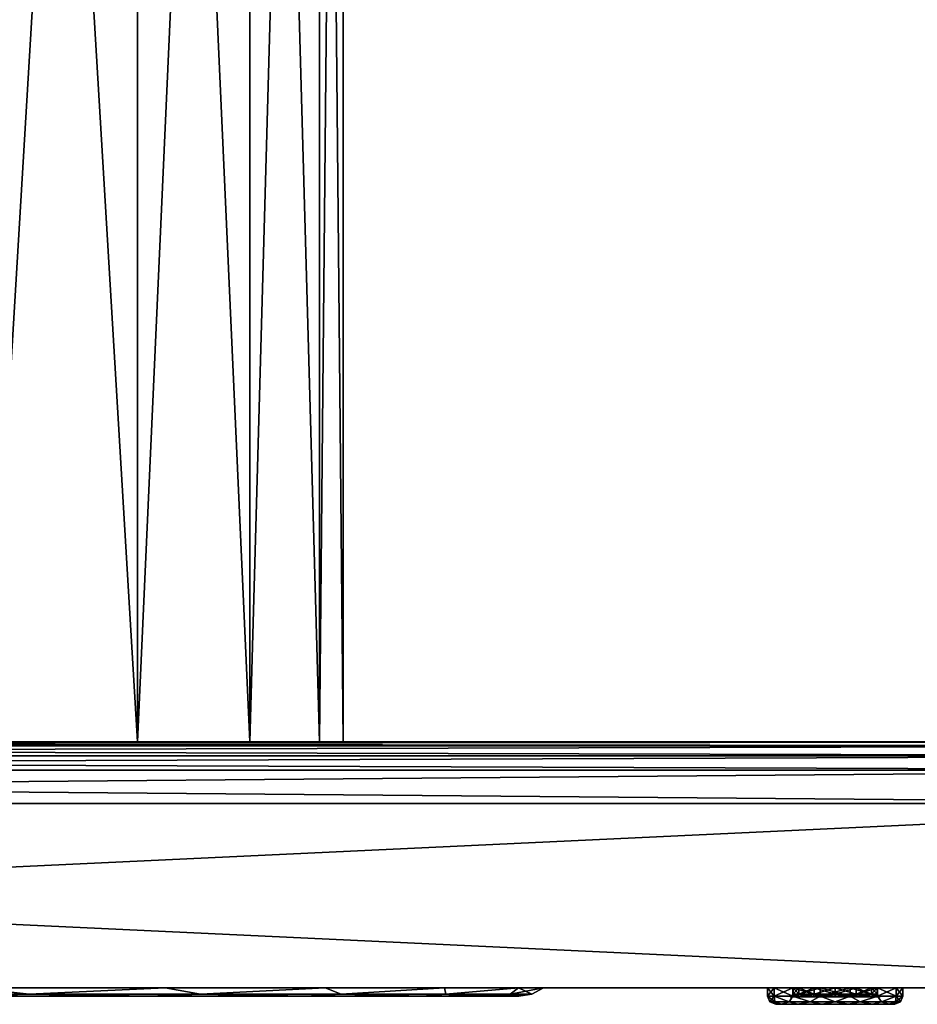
# Model space of a CAD drawing. Header units: millimetres. Extents: x -50 to 50, y 102 to 198.
# Tile 15 of 18: x 15 to 37, y 102 to 126. Entities that reach past the tile are written whole.
import ezdxf

# ---------------------------------------------------------------- set-up
doc = ezdxf.new("R2010")
doc.units = ezdxf.units.MM
doc.header["$LTSCALE"] = 65.185185
for name, color, linetype in [('100', 7, 'CONTINUOUS'), ('101', 7, 'CONTINUOUS'), ('102', 7, 'CONTINUOUS'), ('103', 7, 'CONTINUOUS'), ('12', 7, 'CONTINUOUS'), ('15', 7, 'CONTINUOUS'), ('17', 7, 'CONTINUOUS'), ('21', 7, 'CONTINUOUS'), ('26', 7, 'CONTINUOUS'), ('27', 7, 'CONTINUOUS'), ('30', 7, 'CONTINUOUS'), ('33', 7, 'CONTINUOUS'), ('34', 7, 'CONTINUOUS'), ('35', 7, 'CONTINUOUS'), ('36', 7, 'CONTINUOUS'), ('43', 7, 'CONTINUOUS'), ('44', 7, 'CONTINUOUS'), ('48', 7, 'CONTINUOUS'), ('53', 7, 'CONTINUOUS'), ('57', 7, 'CONTINUOUS'), ('58', 7, 'CONTINUOUS'), ('97', 7, 'CONTINUOUS'), ('98', 7, 'CONTINUOUS'), ('99', 7, 'CONTINUOUS')]:
    doc.layers.add(name, color=color, linetype=linetype)

msp = doc.modelspace()

# ---------------------------------------------------------------- linework, layer by layer
at = {"layer": '100', "color": 7, "linetype": 'CONTINUOUS'}
for points in [[(34.052, 102.28, 16.452), (33.905, 102.28, 17), (34.052, 102.28, 17.548), (34.052, 102.28, 16.452)], [(34.452, 102.28, 16.052), (34.052, 102.28, 16.452), (34.452, 102.28, 17.948), (34.452, 102.28, 16.052)], [(34.052, 102.28, 16.452), (34.052, 102.28, 17.548), (34.452, 102.28, 17.948), (34.052, 102.28, 16.452)], [(35, 102.28, 15.905), (34.452, 102.28, 16.052), (35, 102.28, 18.095), (35, 102.28, 15.905)], [(34.452, 102.28, 16.052), (34.452, 102.28, 17.948), (35, 102.28, 18.095), (34.452, 102.28, 16.052)], [(35.548, 102.28, 16.052), (35, 102.28, 15.905), (35.548, 102.28, 17.948), (35.548, 102.28, 16.052)], [(35, 102.28, 15.905), (35, 102.28, 18.095), (35.548, 102.28, 17.948), (35, 102.28, 15.905)], [(35.948, 102.28, 16.452), (35.548, 102.28, 16.052), (35.948, 102.28, 17.548), (35.948, 102.28, 16.452)], [(35.548, 102.28, 16.052), (35.548, 102.28, 17.948), (35.948, 102.28, 17.548), (35.548, 102.28, 16.052)], [(36.095, 102.28, 17), (35.948, 102.28, 16.452), (35.948, 102.28, 17.548), (36.095, 102.28, 17)]]:
    msp.add_3dface(points, dxfattribs=at)
at = {"layer": '101', "color": 7, "linetype": 'CONTINUOUS'}
for points in [[(34.112, 102.5, 16.488), (36.025, 102.5, 17), (33.975, 102.5, 17), (34.112, 102.5, 16.488)], [(33.975, 102.5, 17), (36.025, 102.5, 17), (35.888, 102.5, 17.512), (33.975, 102.5, 17)], [(34.112, 102.5, 17.512), (33.975, 102.5, 17), (35.888, 102.5, 17.512), (34.112, 102.5, 17.512)], [(35.888, 102.5, 16.488), (36.025, 102.5, 17), (34.112, 102.5, 16.488), (35.888, 102.5, 16.488)], [(34.487, 102.5, 16.112), (35.888, 102.5, 16.488), (34.112, 102.5, 16.488), (34.487, 102.5, 16.112)], [(34.487, 102.5, 17.888), (34.112, 102.5, 17.512), (35.513, 102.5, 17.888), (34.487, 102.5, 17.888)], [(35.513, 102.5, 17.888), (34.112, 102.5, 17.512), (35.888, 102.5, 17.512), (35.513, 102.5, 17.888)], [(35.513, 102.5, 16.112), (35.888, 102.5, 16.488), (34.487, 102.5, 16.112), (35.513, 102.5, 16.112)], [(35, 102.5, 15.975), (35.513, 102.5, 16.112), (34.487, 102.5, 16.112), (35, 102.5, 15.975)], [(35, 102.5, 18.025), (34.487, 102.5, 17.888), (35.513, 102.5, 17.888), (35, 102.5, 18.025)]]:
    msp.add_3dface(points, dxfattribs=at)
at = {"layer": '102', "color": 7, "linetype": 'CONTINUOUS'}
for points in [[(34.112, 102.35, 17.512), (33.975, 102.35, 17), (34.112, 102.5, 17.512), (34.112, 102.35, 17.512)], [(33.975, 102.35, 17), (33.975, 102.5, 17), (34.112, 102.5, 17.512), (33.975, 102.35, 17)], [(34.487, 102.35, 17.888), (34.112, 102.35, 17.512), (34.487, 102.5, 17.888), (34.487, 102.35, 17.888)], [(34.112, 102.35, 17.512), (34.112, 102.5, 17.512), (34.487, 102.5, 17.888), (34.112, 102.35, 17.512)], [(35, 102.35, 18.025), (34.487, 102.35, 17.888), (35, 102.5, 18.025), (35, 102.35, 18.025)], [(34.487, 102.35, 17.888), (34.487, 102.5, 17.888), (35, 102.5, 18.025), (34.487, 102.35, 17.888)], [(35.513, 102.35, 17.888), (35, 102.35, 18.025), (35.513, 102.5, 17.888), (35.513, 102.35, 17.888)], [(35, 102.35, 18.025), (35, 102.5, 18.025), (35.513, 102.5, 17.888), (35, 102.35, 18.025)], [(35.888, 102.35, 17.512), (35.513, 102.35, 17.888), (35.888, 102.5, 17.512), (35.888, 102.35, 17.512)], [(35.513, 102.35, 17.888), (35.513, 102.5, 17.888), (35.888, 102.5, 17.512), (35.513, 102.35, 17.888)], [(36.025, 102.35, 17), (35.888, 102.35, 17.512), (36.025, 102.5, 17), (36.025, 102.35, 17)], [(36.025, 102.5, 17), (35.888, 102.35, 17.512), (35.888, 102.5, 17.512), (36.025, 102.5, 17)]]:
    msp.add_3dface(points, dxfattribs=at)
at = {"layer": '103', "color": 7, "linetype": 'CONTINUOUS'}
for points in [[(33.975, 102.35, 17), (34.112, 102.35, 16.488), (33.975, 102.5, 17), (33.975, 102.35, 17)], [(34.112, 102.35, 16.488), (34.112, 102.5, 16.488), (33.975, 102.5, 17), (34.112, 102.35, 16.488)], [(34.112, 102.35, 16.488), (34.487, 102.35, 16.112), (34.112, 102.5, 16.488), (34.112, 102.35, 16.488)], [(34.487, 102.35, 16.112), (34.487, 102.5, 16.112), (34.112, 102.5, 16.488), (34.487, 102.35, 16.112)], [(34.487, 102.35, 16.112), (35, 102.35, 15.975), (34.487, 102.5, 16.112), (34.487, 102.35, 16.112)], [(35, 102.35, 15.975), (35, 102.5, 15.975), (34.487, 102.5, 16.112), (35, 102.35, 15.975)], [(35, 102.35, 15.975), (35.513, 102.35, 16.112), (35, 102.5, 15.975), (35, 102.35, 15.975)], [(35.513, 102.35, 16.112), (35.513, 102.5, 16.112), (35, 102.5, 15.975), (35.513, 102.35, 16.112)], [(35.513, 102.35, 16.112), (35.888, 102.35, 16.488), (35.513, 102.5, 16.112), (35.513, 102.35, 16.112)], [(35.888, 102.35, 16.488), (35.888, 102.5, 16.488), (35.513, 102.5, 16.112), (35.888, 102.35, 16.488)], [(35.888, 102.35, 16.488), (36.025, 102.35, 17), (35.888, 102.5, 16.488), (35.888, 102.35, 16.488)], [(36.025, 102.35, 17), (36.025, 102.5, 17), (35.888, 102.5, 16.488), (36.025, 102.35, 17)]]:
    msp.add_3dface(points, dxfattribs=at)
at = {"layer": '12', "color": 7, "linetype": 'CONTINUOUS'}
for points in [[(-26.693, 102.3, -5.651), (27.284, 102.3), (-27.284, 102.3), (-26.693, 102.3, -5.651)], [(-27.284, 102.3), (27.284, 102.3), (26.693, 102.3, 5.651), (-27.284, 102.3)], [(-26.693, 102.3, 5.651), (-27.284, 102.3), (26.693, 102.3, 5.651), (-26.693, 102.3, 5.651)], [(26.693, 102.3, -5.651), (27.284, 102.3), (-26.693, 102.3, -5.651), (26.693, 102.3, -5.651)], [(-25.955, 102.3, -8.413), (26.693, 102.3, -5.651), (-26.693, 102.3, -5.651), (-25.955, 102.3, -8.413)], [(-25.955, 102.3, 8.414), (-26.693, 102.3, 5.651), (25.955, 102.3, 8.413), (-25.955, 102.3, 8.414)], [(25.955, 102.3, 8.413), (-26.693, 102.3, 5.651), (26.693, 102.3, 5.651), (25.955, 102.3, 8.413)], [(25.955, 102.3, -8.414), (26.693, 102.3, -5.651), (-25.955, 102.3, -8.413), (25.955, 102.3, -8.414)], [(-24.932, 102.3, -11.082), (25.955, 102.3, -8.414), (-25.955, 102.3, -8.413), (-24.932, 102.3, -11.082)], [(-24.932, 102.3, 11.082), (-25.955, 102.3, 8.414), (24.932, 102.3, 11.082), (-24.932, 102.3, 11.082)], [(24.932, 102.3, 11.082), (-25.955, 102.3, 8.414), (25.955, 102.3, 8.413), (24.932, 102.3, 11.082)], [(24.932, 102.3, -11.082), (25.955, 102.3, -8.414), (-24.932, 102.3, -11.082), (24.932, 102.3, -11.082)], [(-22.082, 102.3, -16.026), (24.932, 102.3, -11.082), (-24.932, 102.3, -11.082), (-22.082, 102.3, -16.026)], [(-22.082, 102.3, 16.026), (-24.932, 102.3, 11.082), (22.082, 102.3, 16.026), (-22.082, 102.3, 16.026)], [(22.082, 102.3, 16.026), (-24.932, 102.3, 11.082), (24.932, 102.3, 11.082), (22.082, 102.3, 16.026)], [(22.082, 102.3, -16.026), (24.932, 102.3, -11.082), (-22.082, 102.3, -16.026), (22.082, 102.3, -16.026)], [(-18.265, 102.3, -20.268), (22.082, 102.3, -16.026), (-22.082, 102.3, -16.026), (-18.265, 102.3, -20.268)], [(-18.265, 102.3, 20.269), (-22.082, 102.3, 16.026), (18.265, 102.3, 20.268), (-18.265, 102.3, 20.269)], [(18.265, 102.3, 20.268), (-22.082, 102.3, 16.026), (22.082, 102.3, 16.026), (18.265, 102.3, 20.268)], [(18.265, 102.3, -20.269), (22.082, 102.3, -16.026), (-18.265, 102.3, -20.268), (18.265, 102.3, -20.269)], [(-13.649, 102.3, -23.625), (18.265, 102.3, -20.269), (-18.265, 102.3, -20.268), (-13.649, 102.3, -23.625)], [(13.649, 102.3, 23.625), (-18.265, 102.3, 20.269), (18.265, 102.3, 20.268), (13.649, 102.3, 23.625)], [(13.649, 102.3, -23.625), (18.265, 102.3, -20.269), (-13.649, 102.3, -23.625), (13.649, 102.3, -23.625)]]:
    msp.add_3dface(points, dxfattribs=at)
at = {"layer": '15', "color": 7, "linetype": 'CONTINUOUS'}
for points in [[(-49.207, 108.5, 47.908), (-49.11, 108.5, 48.401), (49.207, 108.5, 47.908), (-49.207, 108.5, 47.908)], [(-49.207, 108.5, 47.908), (49.207, 108.5, 47.908), (9.98, 108.5, 20.722), (-49.207, 108.5, 47.908)], [(-49.11, 108.5, -48.401), (-49.207, 108.5, -47.908), (49.11, 108.5, -48.401), (-49.11, 108.5, -48.401)], [(49.11, 108.5, -48.401), (-49.207, 108.5, -47.908), (49.207, 108.5, -47.908), (49.11, 108.5, -48.401)], [(49.207, 108.5, -47.908), (-49.207, 108.5, -47.908), (-9.98, 108.5, -20.722), (49.207, 108.5, -47.908)], [(-49.11, 108.5, 48.401), (-48.989, 108.5, 48.629), (49.11, 108.5, 48.401), (-49.11, 108.5, 48.401)], [(49.207, 108.5, 47.908), (-49.11, 108.5, 48.401), (49.11, 108.5, 48.401), (49.207, 108.5, 47.908)], [(-48.989, 108.5, -48.629), (-49.11, 108.5, -48.401), (48.989, 108.5, -48.629), (-48.989, 108.5, -48.629)], [(48.989, 108.5, -48.629), (-49.11, 108.5, -48.401), (49.11, 108.5, -48.401), (48.989, 108.5, -48.629)], [(-48.989, 108.5, 48.629), (-48.827, 108.5, 48.827), (48.989, 108.5, 48.629), (-48.989, 108.5, 48.629)], [(49.11, 108.5, 48.401), (-48.989, 108.5, 48.629), (48.989, 108.5, 48.629), (49.11, 108.5, 48.401)], [(-48.827, 108.5, -48.827), (-48.989, 108.5, -48.629), (48.827, 108.5, -48.827), (-48.827, 108.5, -48.827)], [(48.827, 108.5, -48.827), (-48.989, 108.5, -48.629), (48.989, 108.5, -48.629), (48.827, 108.5, -48.827)], [(-48.827, 108.5, 48.827), (-48.629, 108.5, 48.989), (48.827, 108.5, 48.827), (-48.827, 108.5, 48.827)], [(48.989, 108.5, 48.629), (-48.827, 108.5, 48.827), (48.827, 108.5, 48.827), (48.989, 108.5, 48.629)], [(-48.629, 108.5, -48.989), (-48.827, 108.5, -48.827), (48.629, 108.5, -48.989), (-48.629, 108.5, -48.989)], [(48.629, 108.5, -48.989), (-48.827, 108.5, -48.827), (48.827, 108.5, -48.827), (48.629, 108.5, -48.989)], [(-48.629, 108.5, 48.989), (-48.401, 108.5, 49.11), (48.629, 108.5, 48.989), (-48.629, 108.5, 48.989)], [(48.827, 108.5, 48.827), (-48.629, 108.5, 48.989), (48.629, 108.5, 48.989), (48.827, 108.5, 48.827)], [(-48.401, 108.5, -49.11), (-48.629, 108.5, -48.989), (48.401, 108.5, -49.11), (-48.401, 108.5, -49.11)], [(48.401, 108.5, -49.11), (-48.629, 108.5, -48.989), (48.629, 108.5, -48.989), (48.401, 108.5, -49.11)], [(-48.401, 108.5, 49.11), (-47.908, 108.5, 49.207), (48.401, 108.5, 49.11), (-48.401, 108.5, 49.11)], [(48.629, 108.5, 48.989), (-48.401, 108.5, 49.11), (48.401, 108.5, 49.11), (48.629, 108.5, 48.989)], [(-47.908, 108.5, -49.207), (-48.401, 108.5, -49.11), (47.908, 108.5, -49.207), (-47.908, 108.5, -49.207)], [(47.908, 108.5, -49.207), (-48.401, 108.5, -49.11), (48.401, 108.5, -49.11), (47.908, 108.5, -49.207)], [(48.401, 108.5, 49.11), (-47.908, 108.5, 49.207), (47.908, 108.5, 49.207), (48.401, 108.5, 49.11)], [(-5.118, 108.5, -22.423), (49.207, 108.5, -47.908), (-9.98, 108.5, -20.722), (-5.118, 108.5, -22.423)], [(0, 108.5, -23), (49.207, 108.5, -47.908), (-5.118, 108.5, -22.423), (0, 108.5, -23)], [(49.207, 108.5, -47.908), (0, 108.5, -23), (5.118, 108.5, -22.423), (49.207, 108.5, -47.908)], [(9.98, 108.5, -20.722), (49.207, 108.5, -47.908), (5.118, 108.5, -22.423), (9.98, 108.5, -20.722)], [(14.34, 108.5, -17.982), (49.207, 108.5, -47.908), (9.98, 108.5, -20.722), (14.34, 108.5, -17.982)], [(9.98, 108.5, 20.722), (49.207, 108.5, 47.908), (14.34, 108.5, 17.982), (9.98, 108.5, 20.722)], [(17.982, 108.5, -14.34), (49.207, 108.5, -47.908), (14.34, 108.5, -17.982), (17.982, 108.5, -14.34)], [(14.34, 108.5, 17.982), (49.207, 108.5, 47.908), (17.982, 108.5, 14.34), (14.34, 108.5, 17.982)], [(20.722, 108.5, -9.98), (49.207, 108.5, -47.908), (17.982, 108.5, -14.34), (20.722, 108.5, -9.98)], [(17.982, 108.5, 14.34), (49.207, 108.5, 47.908), (20.722, 108.5, 9.98), (17.982, 108.5, 14.34)], [(49.207, 108.5, 47.908), (49.207, 108.5, -47.908), (20.722, 108.5, 9.98), (49.207, 108.5, 47.908)], [(20.722, 108.5, 9.98), (49.207, 108.5, -47.908), (22.423, 108.5, 5.118), (20.722, 108.5, 9.98)], [(22.423, 108.5, -5.118), (49.207, 108.5, -47.908), (20.722, 108.5, -9.98), (22.423, 108.5, -5.118)], [(22.423, 108.5, 5.118), (49.207, 108.5, -47.908), (23, 108.5), (22.423, 108.5, 5.118)], [(23, 108.5), (49.207, 108.5, -47.908), (22.423, 108.5, -5.118), (23, 108.5)]]:
    msp.add_3dface(points, dxfattribs=at)
at = {"layer": '17', "color": 7, "linetype": 'CONTINUOUS'}
for points in [[(47.908, 108.5, 49.207), (-47.908, 108.5, 49.207), (-47.908, 108.408, 49.554), (47.908, 108.5, 49.207)], [(47.908, 108.5, 49.207), (-47.908, 108.408, 49.554), (47.908, 108.408, 49.554), (47.908, 108.5, 49.207)], [(-47.908, 108.408, 49.554), (-47.908, 108.157, 49.81), (47.908, 108.408, 49.554), (-47.908, 108.408, 49.554)], [(47.908, 108.408, 49.554), (-47.908, 108.157, 49.81), (47.908, 108.157, 49.81), (47.908, 108.408, 49.554)], [(-47.908, 108.157, 49.81), (-47.908, 107.812, 49.907), (47.908, 108.157, 49.81), (-47.908, 108.157, 49.81)], [(47.908, 108.157, 49.81), (-47.908, 107.812, 49.907), (47.908, 107.812, 49.907), (47.908, 108.157, 49.81)]]:
    msp.add_3dface(points, dxfattribs=at)
at = {"layer": '21', "color": 7, "linetype": 'CONTINUOUS'}
for points in [[(-47.908, 108.5, -49.207), (47.908, 108.5, -49.207), (47.908, 108.408, -49.554), (-47.908, 108.5, -49.207)], [(-47.908, 108.5, -49.207), (47.908, 108.408, -49.554), (-47.908, 108.408, -49.554), (-47.908, 108.5, -49.207)], [(47.908, 108.408, -49.554), (47.908, 108.157, -49.81), (-47.908, 108.408, -49.554), (47.908, 108.408, -49.554)], [(-47.908, 108.408, -49.554), (47.908, 108.157, -49.81), (-47.908, 108.157, -49.81), (-47.908, 108.408, -49.554)], [(47.908, 108.157, -49.81), (47.908, 107.812, -49.907), (-47.908, 108.157, -49.81), (47.908, 108.157, -49.81)], [(-47.908, 108.157, -49.81), (47.908, 107.812, -49.907), (-47.908, 107.812, -49.907), (-47.908, 108.157, -49.81)]]:
    msp.add_3dface(points, dxfattribs=at)
at = {"layer": '26', "color": 7, "linetype": 'CONTINUOUS'}
for points in [[(-47.908, 107.812, 49.907), (-47.922, 107, 49.921), (47.922, 107, 49.921), (-47.908, 107.812, 49.907)], [(47.908, 107.812, 49.907), (-47.908, 107.812, 49.907), (47.922, 107, 49.921), (47.908, 107.812, 49.907)]]:
    msp.add_3dface(points, dxfattribs=at)
at = {"layer": '27', "color": 7, "linetype": 'CONTINUOUS'}
for points in [[(50, 102.5, 48), (49.975, 102.5, 48.314), (-50, 102.5, 48), (50, 102.5, 48)], [(-50, 102.5, 48), (49.975, 102.5, 48.314), (-49.957, 102.5, 48.413), (-50, 102.5, 48)], [(50, 102.5, 48), (-50, 102.5, 48), (-35.368, 102.5, 18.612), (50, 102.5, 48)], [(-49.975, 102.5, -48.316), (50, 102.5, -48), (-50, 102.5, -48), (-49.975, 102.5, -48.316)], [(-50, 102.5, -48), (50, 102.5, -48), (0, 102.5, -36.628), (-50, 102.5, -48)], [(49.957, 102.5, -48.414), (50, 102.5, -48), (-49.975, 102.5, -48.316), (49.957, 102.5, -48.414)], [(-49.9, 102.5, -48.624), (49.957, 102.5, -48.414), (-49.975, 102.5, -48.316), (-49.9, 102.5, -48.624)], [(49.975, 102.5, 48.314), (49.901, 102.5, 48.621), (-49.957, 102.5, 48.413), (49.975, 102.5, 48.314)], [(-49.957, 102.5, 48.413), (49.901, 102.5, 48.621), (-49.829, 102.5, 48.81), (-49.957, 102.5, 48.413)], [(49.828, 102.5, -48.811), (49.957, 102.5, -48.414), (-49.9, 102.5, -48.624), (49.828, 102.5, -48.811)], [(-49.729, 102.5, -49.005), (49.828, 102.5, -48.811), (-49.9, 102.5, -48.624), (-49.729, 102.5, -49.005)], [(49.901, 102.5, 48.621), (49.731, 102.5, 49.002), (-49.829, 102.5, 48.81), (49.901, 102.5, 48.621)], [(-49.829, 102.5, 48.81), (49.731, 102.5, 49.002), (-49.621, 102.5, 49.172), (-49.829, 102.5, 48.81)], [(49.62, 102.5, -49.173), (49.828, 102.5, -48.811), (-49.729, 102.5, -49.005), (49.62, 102.5, -49.173)], [(-49.483, 102.5, -49.342), (49.62, 102.5, -49.173), (-49.729, 102.5, -49.005), (-49.483, 102.5, -49.342)], [(49.731, 102.5, 49.002), (49.484, 102.5, 49.34), (-49.621, 102.5, 49.172), (49.731, 102.5, 49.002)], [(-49.621, 102.5, 49.172), (49.484, 102.5, 49.34), (-49.342, 102.5, 49.483), (-49.621, 102.5, 49.172)], [(49.34, 102.5, -49.484), (49.62, 102.5, -49.173), (-49.483, 102.5, -49.342), (49.34, 102.5, -49.484)], [(-49.172, 102.5, -49.621), (49.34, 102.5, -49.484), (-49.483, 102.5, -49.342), (-49.172, 102.5, -49.621)], [(49.484, 102.5, 49.34), (49.173, 102.5, 49.62), (-49.342, 102.5, 49.483), (49.484, 102.5, 49.34)], [(-49.342, 102.5, 49.483), (49.173, 102.5, 49.62), (-49.005, 102.5, 49.729), (-49.342, 102.5, 49.483)], [(49.002, 102.5, -49.731), (49.34, 102.5, -49.484), (-49.172, 102.5, -49.621), (49.002, 102.5, -49.731)], [(-48.81, 102.5, -49.829), (49.002, 102.5, -49.731), (-49.172, 102.5, -49.621), (-48.81, 102.5, -49.829)], [(49.173, 102.5, 49.62), (48.811, 102.5, 49.828), (-49.005, 102.5, 49.729), (49.173, 102.5, 49.62)], [(-49.005, 102.5, 49.729), (48.811, 102.5, 49.828), (-48.624, 102.5, 49.9), (-49.005, 102.5, 49.729)], [(48.621, 102.5, -49.901), (49.002, 102.5, -49.731), (-48.81, 102.5, -49.829), (48.621, 102.5, -49.901)], [(-48.413, 102.5, -49.957), (48.621, 102.5, -49.901), (-48.81, 102.5, -49.829), (-48.413, 102.5, -49.957)], [(48.811, 102.5, 49.828), (48.414, 102.5, 49.957), (-48.624, 102.5, 49.9), (48.811, 102.5, 49.828)], [(-48.624, 102.5, 49.9), (48.414, 102.5, 49.957), (-48.316, 102.5, 49.975), (-48.624, 102.5, 49.9)], [(48.314, 102.5, -49.975), (48.621, 102.5, -49.901), (-48.413, 102.5, -49.957), (48.314, 102.5, -49.975)], [(-48, 102.5, -50), (48.314, 102.5, -49.975), (-48.413, 102.5, -49.957), (-48, 102.5, -50)], [(48.414, 102.5, 49.957), (48, 102.5, 50), (-48.316, 102.5, 49.975), (48.414, 102.5, 49.957)], [(-48.316, 102.5, 49.975), (48, 102.5, 50), (-48, 102.5, 50), (-48.316, 102.5, 49.975)], [(48, 102.5, -50), (48.314, 102.5, -49.975), (-48, 102.5, -50), (48, 102.5, -50)], [(-8.616, 102.5, 26.52), (50, 102.5, 48), (-35.368, 102.5, 18.612), (-8.616, 102.5, 26.52)], [(-2.914, 102.5, 27.732), (50, 102.5, 48), (-8.616, 102.5, 26.52), (-2.914, 102.5, 27.732)], [(2.914, 102.5, 27.732), (50, 102.5, 48), (-2.914, 102.5, 27.732), (2.914, 102.5, 27.732)], [(0, 102.5, -36.628), (50, 102.5, -48), (0.706, 102.5, -36.467), (0, 102.5, -36.628)], [(0.706, 102.5, -36.467), (50, 102.5, -48), (1.273, 102.5, -36.015), (0.706, 102.5, -36.467)], [(50, 102.5, -48), (18.658, 102.5, -20.722), (1.273, 102.5, -36.015), (50, 102.5, -48)], [(18.658, 102.5, -20.722), (13.943, 102.5, -24.148), (1.273, 102.5, -33.985), (18.658, 102.5, -20.722)], [(1.273, 102.5, -36.015), (18.658, 102.5, -20.722), (1.588, 102.5, -35.363), (1.273, 102.5, -36.015)], [(1.588, 102.5, -34.637), (18.658, 102.5, -20.722), (1.273, 102.5, -33.985), (1.588, 102.5, -34.637)], [(1.588, 102.5, -35.363), (18.658, 102.5, -20.722), (1.588, 102.5, -34.637), (1.588, 102.5, -35.363)], [(8.616, 102.5, 26.52), (50, 102.5, 48), (2.914, 102.5, 27.732), (8.616, 102.5, 26.52)], [(13.943, 102.5, 24.148), (50, 102.5, 48), (8.616, 102.5, 26.52), (13.943, 102.5, 24.148)], [(18.658, 102.5, 20.722), (50, 102.5, 48), (13.943, 102.5, 24.148), (18.658, 102.5, 20.722)], [(50, 102.5, 48), (18.658, 102.5, 20.722), (34.632, 102.5, 18.612), (50, 102.5, 48)], [(18.658, 102.5, -20.722), (50, 102.5, -48), (22.558, 102.5, -16.39), (18.658, 102.5, -20.722)], [(18.658, 102.5, 20.722), (22.558, 102.5, 16.39), (34.632, 102.5, 18.612), (18.658, 102.5, 20.722)], [(22.558, 102.5, -16.39), (50, 102.5, -48), (25.473, 102.5, -11.342), (22.558, 102.5, -16.39)], [(22.558, 102.5, 16.39), (25.473, 102.5, 11.342), (33.51, 102.5, 16.283), (22.558, 102.5, 16.39)], [(33.347, 102.5, 17), (22.558, 102.5, 16.39), (33.51, 102.5, 16.283), (33.347, 102.5, 17)], [(22.558, 102.5, 16.39), (33.347, 102.5, 17), (33.51, 102.5, 17.717), (22.558, 102.5, 16.39)], [(34.632, 102.5, 18.612), (22.558, 102.5, 16.39), (33.969, 102.5, 18.293), (34.632, 102.5, 18.612)], [(33.969, 102.5, 18.293), (22.558, 102.5, 16.39), (33.51, 102.5, 17.717), (33.969, 102.5, 18.293)], [(50, 102.5, -48), (50, 102.5, 48), (25.473, 102.5, -11.342), (50, 102.5, -48)], [(25.473, 102.5, -11.342), (50, 102.5, 48), (27.275, 102.5, -5.797), (25.473, 102.5, -11.342)], [(25.473, 102.5, 11.342), (27.275, 102.5, 5.797), (35.368, 102.5, 15.388), (25.473, 102.5, 11.342)], [(33.51, 102.5, 16.283), (25.473, 102.5, 11.342), (33.969, 102.5, 15.707), (33.51, 102.5, 16.283)], [(33.969, 102.5, 15.707), (25.473, 102.5, 11.342), (34.632, 102.5, 15.388), (33.969, 102.5, 15.707)], [(34.632, 102.5, 15.388), (25.473, 102.5, 11.342), (35.368, 102.5, 15.388), (34.632, 102.5, 15.388)], [(27.275, 102.5, -5.797), (50, 102.5, 48), (36.49, 102.5, 16.283), (27.275, 102.5, -5.797)], [(27.275, 102.5, 5.797), (27.884, 102.5), (36.031, 102.5, 15.707), (27.275, 102.5, 5.797)], [(27.884, 102.5), (27.275, 102.5, -5.797), (36.49, 102.5, 16.283), (27.884, 102.5)], [(35.368, 102.5, 15.388), (27.275, 102.5, 5.797), (36.031, 102.5, 15.707), (35.368, 102.5, 15.388)], [(36.031, 102.5, 15.707), (27.884, 102.5), (36.49, 102.5, 16.283), (36.031, 102.5, 15.707)], [(35.368, 102.5, 18.612), (50, 102.5, 48), (34.632, 102.5, 18.612), (35.368, 102.5, 18.612)], [(36.031, 102.5, 18.293), (50, 102.5, 48), (35.368, 102.5, 18.612), (36.031, 102.5, 18.293)], [(36.49, 102.5, 17.717), (50, 102.5, 48), (36.031, 102.5, 18.293), (36.49, 102.5, 17.717)], [(36.49, 102.5, 16.283), (50, 102.5, 48), (36.653, 102.5, 17), (36.49, 102.5, 16.283)], [(36.653, 102.5, 17), (50, 102.5, 48), (36.49, 102.5, 17.717), (36.653, 102.5, 17)]]:
    msp.add_3dface(points, dxfattribs=at)
at = {"layer": '30', "color": 7, "linetype": 'CONTINUOUS'}
for points in [[(33.688, 102.1, 16.378), (36.452, 102.1, 17), (33.548, 102.1, 17), (33.688, 102.1, 16.378)], [(33.548, 102.1, 17), (36.452, 102.1, 17), (36.312, 102.1, 17.622), (33.548, 102.1, 17)], [(33.689, 102.1, 17.622), (33.548, 102.1, 17), (36.312, 102.1, 17.622), (33.689, 102.1, 17.622)], [(36.311, 102.1, 16.378), (36.452, 102.1, 17), (33.688, 102.1, 16.378), (36.311, 102.1, 16.378)], [(34.091, 102.1, 15.868), (36.311, 102.1, 16.378), (33.688, 102.1, 16.378), (34.091, 102.1, 15.868)], [(34.092, 102.1, 18.132), (33.689, 102.1, 17.622), (35.909, 102.1, 18.132), (34.092, 102.1, 18.132)], [(35.909, 102.1, 18.132), (33.689, 102.1, 17.622), (36.312, 102.1, 17.622), (35.909, 102.1, 18.132)], [(35.908, 102.1, 15.868), (36.311, 102.1, 16.378), (34.091, 102.1, 15.868), (35.908, 102.1, 15.868)], [(34.675, 102.1, 15.585), (35.908, 102.1, 15.868), (34.091, 102.1, 15.868), (34.675, 102.1, 15.585)], [(34.675, 102.1, 18.415), (34.092, 102.1, 18.132), (35.325, 102.1, 18.415), (34.675, 102.1, 18.415)], [(35.325, 102.1, 18.415), (34.092, 102.1, 18.132), (35.909, 102.1, 18.132), (35.325, 102.1, 18.415)], [(35.325, 102.1, 15.585), (35.908, 102.1, 15.868), (34.675, 102.1, 15.585), (35.325, 102.1, 15.585)]]:
    msp.add_3dface(points, dxfattribs=at)
at = {"layer": '33', "color": 7, "linetype": 'CONTINUOUS'}
for points in [[(33.512, 102.298, 16.283), (33.407, 102.158, 17), (33.348, 102.298, 17), (33.512, 102.298, 16.283)], [(33.529, 102.158, 16.391), (33.407, 102.158, 17), (33.512, 102.298, 16.283), (33.529, 102.158, 16.391)], [(33.529, 102.158, 16.391), (33.548, 102.1, 17), (33.407, 102.158, 17), (33.529, 102.158, 16.391)], [(33.874, 102.158, 15.874), (33.529, 102.158, 16.391), (33.512, 102.298, 16.283), (33.874, 102.158, 15.874)], [(33.97, 102.298, 15.709), (33.874, 102.158, 15.874), (33.512, 102.298, 16.283), (33.97, 102.298, 15.709)], [(33.688, 102.1, 16.378), (33.548, 102.1, 17), (33.529, 102.158, 16.391), (33.688, 102.1, 16.378)], [(33.874, 102.158, 15.874), (33.688, 102.1, 16.378), (33.529, 102.158, 16.391), (33.874, 102.158, 15.874)], [(34.091, 102.1, 15.868), (33.688, 102.1, 16.378), (33.874, 102.158, 15.874), (34.091, 102.1, 15.868)], [(34.391, 102.158, 15.529), (33.874, 102.158, 15.874), (33.97, 102.298, 15.709), (34.391, 102.158, 15.529)], [(34.391, 102.158, 15.529), (34.091, 102.1, 15.868), (33.874, 102.158, 15.874), (34.391, 102.158, 15.529)], [(34.632, 102.298, 15.39), (34.391, 102.158, 15.529), (33.97, 102.298, 15.709), (34.632, 102.298, 15.39)], [(34.675, 102.1, 15.585), (34.091, 102.1, 15.868), (34.391, 102.158, 15.529), (34.675, 102.1, 15.585)], [(35, 102.158, 15.407), (34.391, 102.158, 15.529), (34.632, 102.298, 15.39), (35, 102.158, 15.407)], [(35, 102.158, 15.407), (34.675, 102.1, 15.585), (34.391, 102.158, 15.529), (35, 102.158, 15.407)], [(35.368, 102.298, 15.39), (35, 102.158, 15.407), (34.632, 102.298, 15.39), (35.368, 102.298, 15.39)], [(35.325, 102.1, 15.585), (34.675, 102.1, 15.585), (35, 102.158, 15.407), (35.325, 102.1, 15.585)], [(35.609, 102.158, 15.529), (35, 102.158, 15.407), (35.368, 102.298, 15.39), (35.609, 102.158, 15.529)], [(35.609, 102.158, 15.529), (35.325, 102.1, 15.585), (35, 102.158, 15.407), (35.609, 102.158, 15.529)], [(35.908, 102.1, 15.868), (35.325, 102.1, 15.585), (35.609, 102.158, 15.529), (35.908, 102.1, 15.868)], [(36.03, 102.298, 15.709), (35.609, 102.158, 15.529), (35.368, 102.298, 15.39), (36.03, 102.298, 15.709)], [(36.126, 102.158, 15.874), (35.609, 102.158, 15.529), (36.03, 102.298, 15.709), (36.126, 102.158, 15.874)], [(36.126, 102.158, 15.874), (35.908, 102.1, 15.868), (35.609, 102.158, 15.529), (36.126, 102.158, 15.874)], [(36.311, 102.1, 16.378), (35.908, 102.1, 15.868), (36.126, 102.158, 15.874), (36.311, 102.1, 16.378)], [(36.488, 102.298, 16.283), (36.126, 102.158, 15.874), (36.03, 102.298, 15.709), (36.488, 102.298, 16.283)], [(36.471, 102.158, 16.391), (36.126, 102.158, 15.874), (36.488, 102.298, 16.283), (36.471, 102.158, 16.391)], [(36.471, 102.158, 16.391), (36.311, 102.1, 16.378), (36.126, 102.158, 15.874), (36.471, 102.158, 16.391)], [(36.452, 102.1, 17), (36.311, 102.1, 16.378), (36.593, 102.158, 17), (36.452, 102.1, 17)], [(36.593, 102.158, 17), (36.311, 102.1, 16.378), (36.471, 102.158, 16.391), (36.593, 102.158, 17)], [(36.593, 102.158, 17), (36.471, 102.158, 16.391), (36.652, 102.298, 17), (36.593, 102.158, 17)], [(36.652, 102.298, 17), (36.471, 102.158, 16.391), (36.488, 102.298, 16.283), (36.652, 102.298, 17)]]:
    msp.add_3dface(points, dxfattribs=at)
at = {"layer": '34', "color": 7, "linetype": 'CONTINUOUS'}
for points in [[(33.348, 102.298, 17), (33.407, 102.158, 17), (33.529, 102.158, 17.609), (33.348, 102.298, 17)], [(33.348, 102.298, 17), (33.529, 102.158, 17.609), (33.512, 102.298, 17.717), (33.348, 102.298, 17)], [(33.548, 102.1, 17), (33.689, 102.1, 17.622), (33.407, 102.158, 17), (33.548, 102.1, 17)], [(33.407, 102.158, 17), (33.689, 102.1, 17.622), (33.529, 102.158, 17.609), (33.407, 102.158, 17)], [(33.529, 102.158, 17.609), (33.874, 102.158, 18.126), (33.512, 102.298, 17.717), (33.529, 102.158, 17.609)], [(33.512, 102.298, 17.717), (33.874, 102.158, 18.126), (33.97, 102.298, 18.291), (33.512, 102.298, 17.717)], [(33.529, 102.158, 17.609), (33.689, 102.1, 17.622), (33.874, 102.158, 18.126), (33.529, 102.158, 17.609)], [(33.689, 102.1, 17.622), (34.092, 102.1, 18.132), (33.874, 102.158, 18.126), (33.689, 102.1, 17.622)], [(33.874, 102.158, 18.126), (34.391, 102.158, 18.471), (33.97, 102.298, 18.291), (33.874, 102.158, 18.126)], [(33.874, 102.158, 18.126), (34.092, 102.1, 18.132), (34.391, 102.158, 18.471), (33.874, 102.158, 18.126)], [(33.97, 102.298, 18.291), (34.391, 102.158, 18.471), (34.632, 102.298, 18.61), (33.97, 102.298, 18.291)], [(34.092, 102.1, 18.132), (34.675, 102.1, 18.415), (34.391, 102.158, 18.471), (34.092, 102.1, 18.132)], [(34.391, 102.158, 18.471), (35, 102.158, 18.593), (34.632, 102.298, 18.61), (34.391, 102.158, 18.471)], [(34.391, 102.158, 18.471), (34.675, 102.1, 18.415), (35, 102.158, 18.593), (34.391, 102.158, 18.471)], [(34.632, 102.298, 18.61), (35, 102.158, 18.593), (35.368, 102.298, 18.61), (34.632, 102.298, 18.61)], [(34.675, 102.1, 18.415), (35.325, 102.1, 18.415), (35, 102.158, 18.593), (34.675, 102.1, 18.415)], [(35, 102.158, 18.593), (35.609, 102.158, 18.471), (35.368, 102.298, 18.61), (35, 102.158, 18.593)], [(35, 102.158, 18.593), (35.325, 102.1, 18.415), (35.609, 102.158, 18.471), (35, 102.158, 18.593)], [(35.325, 102.1, 18.415), (35.909, 102.1, 18.132), (35.609, 102.158, 18.471), (35.325, 102.1, 18.415)], [(35.368, 102.298, 18.61), (35.609, 102.158, 18.471), (36.03, 102.298, 18.291), (35.368, 102.298, 18.61)], [(35.609, 102.158, 18.471), (36.126, 102.158, 18.126), (36.03, 102.298, 18.291), (35.609, 102.158, 18.471)], [(35.609, 102.158, 18.471), (35.909, 102.1, 18.132), (36.126, 102.158, 18.126), (35.609, 102.158, 18.471)], [(35.909, 102.1, 18.132), (36.312, 102.1, 17.622), (36.126, 102.158, 18.126), (35.909, 102.1, 18.132)], [(36.03, 102.298, 18.291), (36.126, 102.158, 18.126), (36.488, 102.298, 17.717), (36.03, 102.298, 18.291)], [(36.126, 102.158, 18.126), (36.471, 102.158, 17.609), (36.488, 102.298, 17.717), (36.126, 102.158, 18.126)], [(36.126, 102.158, 18.126), (36.312, 102.1, 17.622), (36.471, 102.158, 17.609), (36.126, 102.158, 18.126)], [(36.312, 102.1, 17.622), (36.452, 102.1, 17), (36.471, 102.158, 17.609), (36.312, 102.1, 17.622)], [(36.452, 102.1, 17), (36.593, 102.158, 17), (36.471, 102.158, 17.609), (36.452, 102.1, 17)], [(36.471, 102.158, 17.609), (36.593, 102.158, 17), (36.488, 102.298, 17.717), (36.471, 102.158, 17.609)], [(36.593, 102.158, 17), (36.652, 102.298, 17), (36.488, 102.298, 17.717), (36.593, 102.158, 17)]]:
    msp.add_3dface(points, dxfattribs=at)
at = {"layer": '35', "color": 7, "linetype": 'CONTINUOUS'}
for points in [[(33.51, 102.5, 17.717), (33.347, 102.5, 17), (33.512, 102.298, 17.717), (33.51, 102.5, 17.717)], [(33.347, 102.5, 17), (33.348, 102.298, 17), (33.512, 102.298, 17.717), (33.347, 102.5, 17)], [(33.969, 102.5, 18.293), (33.51, 102.5, 17.717), (33.97, 102.298, 18.291), (33.969, 102.5, 18.293)], [(33.51, 102.5, 17.717), (33.512, 102.298, 17.717), (33.97, 102.298, 18.291), (33.51, 102.5, 17.717)], [(34.632, 102.5, 18.612), (33.969, 102.5, 18.293), (34.632, 102.298, 18.61), (34.632, 102.5, 18.612)], [(33.969, 102.5, 18.293), (33.97, 102.298, 18.291), (34.632, 102.298, 18.61), (33.969, 102.5, 18.293)], [(35.368, 102.5, 18.612), (34.632, 102.5, 18.612), (35.368, 102.298, 18.61), (35.368, 102.5, 18.612)], [(34.632, 102.5, 18.612), (34.632, 102.298, 18.61), (35.368, 102.298, 18.61), (34.632, 102.5, 18.612)], [(36.031, 102.5, 18.293), (35.368, 102.5, 18.612), (36.03, 102.298, 18.291), (36.031, 102.5, 18.293)], [(35.368, 102.5, 18.612), (35.368, 102.298, 18.61), (36.03, 102.298, 18.291), (35.368, 102.5, 18.612)], [(36.031, 102.5, 18.293), (36.03, 102.298, 18.291), (36.488, 102.298, 17.717), (36.031, 102.5, 18.293)], [(36.49, 102.5, 17.717), (36.031, 102.5, 18.293), (36.488, 102.298, 17.717), (36.49, 102.5, 17.717)], [(36.652, 102.298, 17), (36.49, 102.5, 17.717), (36.488, 102.298, 17.717), (36.652, 102.298, 17)], [(36.653, 102.5, 17), (36.49, 102.5, 17.717), (36.652, 102.298, 17), (36.653, 102.5, 17)]]:
    msp.add_3dface(points, dxfattribs=at)
at = {"layer": '36', "color": 7, "linetype": 'CONTINUOUS'}
for points in [[(33.347, 102.5, 17), (33.51, 102.5, 16.283), (33.348, 102.298, 17), (33.347, 102.5, 17)], [(33.51, 102.5, 16.283), (33.512, 102.298, 16.283), (33.348, 102.298, 17), (33.51, 102.5, 16.283)], [(33.51, 102.5, 16.283), (33.969, 102.5, 15.707), (33.512, 102.298, 16.283), (33.51, 102.5, 16.283)], [(33.969, 102.5, 15.707), (33.97, 102.298, 15.709), (33.512, 102.298, 16.283), (33.969, 102.5, 15.707)], [(33.969, 102.5, 15.707), (34.632, 102.5, 15.388), (33.97, 102.298, 15.709), (33.969, 102.5, 15.707)], [(34.632, 102.5, 15.388), (34.632, 102.298, 15.39), (33.97, 102.298, 15.709), (34.632, 102.5, 15.388)], [(34.632, 102.5, 15.388), (35.368, 102.5, 15.388), (34.632, 102.298, 15.39), (34.632, 102.5, 15.388)], [(35.368, 102.5, 15.388), (35.368, 102.298, 15.39), (34.632, 102.298, 15.39), (35.368, 102.5, 15.388)], [(35.368, 102.5, 15.388), (36.031, 102.5, 15.707), (35.368, 102.298, 15.39), (35.368, 102.5, 15.388)], [(36.031, 102.5, 15.707), (36.03, 102.298, 15.709), (35.368, 102.298, 15.39), (36.031, 102.5, 15.707)], [(36.031, 102.5, 15.707), (36.49, 102.5, 16.283), (36.03, 102.298, 15.709), (36.031, 102.5, 15.707)], [(36.49, 102.5, 16.283), (36.488, 102.298, 16.283), (36.03, 102.298, 15.709), (36.49, 102.5, 16.283)], [(36.49, 102.5, 16.283), (36.653, 102.5, 17), (36.488, 102.298, 16.283), (36.49, 102.5, 16.283)], [(36.653, 102.5, 17), (36.652, 102.298, 17), (36.488, 102.298, 16.283), (36.653, 102.5, 17)]]:
    msp.add_3dface(points, dxfattribs=at)
at = {"layer": '43', "color": 7, "linetype": 'CONTINUOUS'}
for points in [[(15.334, 102.351, 22.949), (13.943, 102.5, 24.148), (10.562, 102.351, 25.5), (15.334, 102.351, 22.949)], [(13.649, 102.3, 23.625), (15.334, 102.351, 22.949), (10.562, 102.351, 25.5), (13.649, 102.3, 23.625)], [(13.649, 102.3, 23.625), (18.265, 102.3, 20.268), (15.334, 102.351, 22.949), (13.649, 102.3, 23.625)], [(18.658, 102.5, 20.722), (13.943, 102.5, 24.148), (15.334, 102.351, 22.949), (18.658, 102.5, 20.722)], [(19.517, 102.351, 19.517), (18.658, 102.5, 20.722), (15.334, 102.351, 22.949), (19.517, 102.351, 19.517)], [(18.265, 102.3, 20.268), (19.517, 102.351, 19.517), (15.334, 102.351, 22.949), (18.265, 102.3, 20.268)], [(18.265, 102.3, 20.268), (22.082, 102.3, 16.026), (19.517, 102.351, 19.517), (18.265, 102.3, 20.268)], [(22.558, 102.5, 16.39), (18.658, 102.5, 20.722), (19.517, 102.351, 19.517), (22.558, 102.5, 16.39)], [(22.949, 102.351, 15.334), (22.558, 102.5, 16.39), (19.517, 102.351, 19.517), (22.949, 102.351, 15.334)], [(22.082, 102.3, 16.026), (22.949, 102.351, 15.334), (19.517, 102.351, 19.517), (22.082, 102.3, 16.026)], [(22.082, 102.3, 16.026), (24.932, 102.3, 11.082), (22.949, 102.351, 15.334), (22.082, 102.3, 16.026)], [(25.473, 102.5, 11.342), (22.558, 102.5, 16.39), (22.949, 102.351, 15.334), (25.473, 102.5, 11.342)], [(25.5, 102.351, 10.562), (25.473, 102.5, 11.342), (22.949, 102.351, 15.334), (25.5, 102.351, 10.562)], [(24.932, 102.3, 11.082), (25.5, 102.351, 10.562), (22.949, 102.351, 15.334), (24.932, 102.3, 11.082)], [(24.932, 102.3, 11.082), (25.955, 102.3, 8.413), (25.5, 102.351, 10.562), (24.932, 102.3, 11.082)], [(27.275, 102.5, 5.797), (25.473, 102.5, 11.342), (25.5, 102.351, 10.562), (27.275, 102.5, 5.797)], [(27.07, 102.351, 5.385), (27.275, 102.5, 5.797), (25.5, 102.351, 10.562), (27.07, 102.351, 5.385)], [(25.955, 102.3, 8.413), (26.693, 102.3, 5.651), (25.5, 102.351, 10.562), (25.955, 102.3, 8.413)], [(26.693, 102.3, 5.651), (27.07, 102.351, 5.385), (25.5, 102.351, 10.562), (26.693, 102.3, 5.651)], [(26.693, 102.3, 5.651), (27.284, 102.3), (27.07, 102.351, 5.385), (26.693, 102.3, 5.651)], [(27.601, 102.351), (27.275, 102.5, 5.797), (27.07, 102.351, 5.385), (27.601, 102.351)], [(27.284, 102.3), (27.601, 102.351), (27.07, 102.351, 5.385), (27.284, 102.3)], [(27.884, 102.5), (27.275, 102.5, 5.797), (27.601, 102.351), (27.884, 102.5)]]:
    msp.add_3dface(points, dxfattribs=at)
at = {"layer": '44', "color": 7, "linetype": 'CONTINUOUS'}
for points in [[(10.562, 102.351, -25.5), (13.943, 102.5, -24.148), (15.334, 102.351, -22.949), (10.562, 102.351, -25.5)], [(13.649, 102.3, -23.625), (10.562, 102.351, -25.5), (15.334, 102.351, -22.949), (13.649, 102.3, -23.625)], [(18.265, 102.3, -20.269), (13.649, 102.3, -23.625), (15.334, 102.351, -22.949), (18.265, 102.3, -20.269)], [(13.943, 102.5, -24.148), (18.658, 102.5, -20.722), (15.334, 102.351, -22.949), (13.943, 102.5, -24.148)], [(15.334, 102.351, -22.949), (18.658, 102.5, -20.722), (19.517, 102.351, -19.517), (15.334, 102.351, -22.949)], [(18.265, 102.3, -20.269), (15.334, 102.351, -22.949), (19.517, 102.351, -19.517), (18.265, 102.3, -20.269)], [(22.082, 102.3, -16.026), (18.265, 102.3, -20.269), (19.517, 102.351, -19.517), (22.082, 102.3, -16.026)], [(18.658, 102.5, -20.722), (22.558, 102.5, -16.39), (19.517, 102.351, -19.517), (18.658, 102.5, -20.722)], [(19.517, 102.351, -19.517), (22.558, 102.5, -16.39), (22.949, 102.351, -15.334), (19.517, 102.351, -19.517)], [(22.082, 102.3, -16.026), (19.517, 102.351, -19.517), (22.949, 102.351, -15.334), (22.082, 102.3, -16.026)], [(24.932, 102.3, -11.082), (22.082, 102.3, -16.026), (22.949, 102.351, -15.334), (24.932, 102.3, -11.082)], [(22.558, 102.5, -16.39), (25.473, 102.5, -11.342), (22.949, 102.351, -15.334), (22.558, 102.5, -16.39)], [(22.949, 102.351, -15.334), (25.473, 102.5, -11.342), (25.5, 102.351, -10.562), (22.949, 102.351, -15.334)], [(24.932, 102.3, -11.082), (22.949, 102.351, -15.334), (25.5, 102.351, -10.562), (24.932, 102.3, -11.082)], [(25.955, 102.3, -8.414), (24.932, 102.3, -11.082), (25.5, 102.351, -10.562), (25.955, 102.3, -8.414)], [(25.473, 102.5, -11.342), (27.275, 102.5, -5.797), (25.5, 102.351, -10.562), (25.473, 102.5, -11.342)], [(25.5, 102.351, -10.562), (27.275, 102.5, -5.797), (27.07, 102.351, -5.385), (25.5, 102.351, -10.562)], [(25.955, 102.3, -8.414), (25.5, 102.351, -10.562), (27.07, 102.351, -5.385), (25.955, 102.3, -8.414)], [(26.693, 102.3, -5.651), (25.955, 102.3, -8.414), (27.07, 102.351, -5.385), (26.693, 102.3, -5.651)], [(27.284, 102.3), (26.693, 102.3, -5.651), (27.601, 102.351), (27.284, 102.3)], [(27.601, 102.351), (26.693, 102.3, -5.651), (27.07, 102.351, -5.385), (27.601, 102.351)], [(27.275, 102.5, -5.797), (27.884, 102.5), (27.07, 102.351, -5.385), (27.275, 102.5, -5.797)], [(27.884, 102.5), (27.601, 102.351), (27.07, 102.351, -5.385), (27.884, 102.5)]]:
    msp.add_3dface(points, dxfattribs=at)
at = {"layer": '48', "color": 7, "linetype": 'CONTINUOUS'}
for points in [[(-47.908, 107.812, -49.907), (47.908, 107.812, -49.907), (-47.922, 107, -49.921), (-47.908, 107.812, -49.907)], [(47.908, 107.812, -49.907), (47.922, 107, -49.921), (-47.922, 107, -49.921), (47.908, 107.812, -49.907)]]:
    msp.add_3dface(points, dxfattribs=at)
at = {"layer": '53', "color": 7, "linetype": 'CONTINUOUS'}
for points in [[(48, 102.5, -50), (-48, 102.5, -50), (48, 107, -50), (48, 102.5, -50)], [(-48, 102.5, -50), (-48, 107, -50), (48, 107, -50), (-48, 102.5, -50)]]:
    msp.add_3dface(points, dxfattribs=at)
at = {"layer": '57', "color": 7, "linetype": 'CONTINUOUS'}
for points in [[(-48, 102.5, 50), (48, 102.5, 50), (-48, 107, 50), (-48, 102.5, 50)], [(-48, 107, 50), (48, 102.5, 50), (48, 107, 50), (-48, 107, 50)]]:
    msp.add_3dface(points, dxfattribs=at)
at = {"layer": '58', "color": 7, "linetype": 'CONTINUOUS'}
for points in [[(47.922, 107, 49.921), (-47.922, 107, 49.921), (-48, 107, 50), (47.922, 107, 49.921)], [(47.922, 107, 49.921), (-48, 107, 50), (48, 107, 50), (47.922, 107, 49.921)], [(-48, 107, -50), (-47.922, 107, -49.921), (48, 107, -50), (-48, 107, -50)], [(-47.922, 107, -49.921), (47.922, 107, -49.921), (48, 107, -50), (-47.922, 107, -49.921)]]:
    msp.add_3dface(points, dxfattribs=at)
at = {"layer": '97', "color": 7, "linetype": 'CONTINUOUS'}
for points in [[(14.34, 169.3, -17.982), (17.982, 169.3, -14.34), (14.34, 108.5, -17.982), (14.34, 169.3, -17.982)], [(17.982, 169.3, -14.34), (17.982, 108.5, -14.34), (14.34, 108.5, -17.982), (17.982, 169.3, -14.34)], [(17.982, 169.3, 14.34), (14.34, 169.3, 17.982), (17.982, 108.5, 14.34), (17.982, 169.3, 14.34)], [(14.34, 169.3, 17.982), (14.34, 108.5, 17.982), (17.982, 108.5, 14.34), (14.34, 169.3, 17.982)], [(17.982, 169.3, -14.34), (20.722, 169.3, -9.979), (17.982, 108.5, -14.34), (17.982, 169.3, -14.34)], [(20.722, 169.3, -9.979), (20.722, 108.5, -9.98), (17.982, 108.5, -14.34), (20.722, 169.3, -9.979)], [(20.722, 169.3, 9.979), (17.982, 169.3, 14.34), (20.722, 108.5, 9.98), (20.722, 169.3, 9.979)], [(17.982, 169.3, 14.34), (17.982, 108.5, 14.34), (20.722, 108.5, 9.98), (17.982, 169.3, 14.34)], [(20.722, 169.3, -9.979), (22.423, 169.3, -5.118), (20.722, 108.5, -9.98), (20.722, 169.3, -9.979)], [(22.423, 169.3, -5.118), (22.423, 108.5, -5.118), (20.722, 108.5, -9.98), (22.423, 169.3, -5.118)], [(22.423, 169.3, 5.118), (20.722, 169.3, 9.979), (22.423, 108.5, 5.118), (22.423, 169.3, 5.118)], [(20.722, 169.3, 9.979), (20.722, 108.5, 9.98), (22.423, 108.5, 5.118), (20.722, 169.3, 9.979)], [(22.423, 169.3, -5.118), (23, 169.3, 0), (22.423, 108.5, -5.118), (22.423, 169.3, -5.118)], [(23, 169.3, 0), (22.423, 169.3, 5.118), (23, 108.5), (23, 169.3, 0)], [(23, 169.3, 0), (23, 108.5), (22.423, 108.5, -5.118), (23, 169.3, 0)], [(22.423, 169.3, 5.118), (22.423, 108.5, 5.118), (23, 108.5), (22.423, 169.3, 5.118)]]:
    msp.add_3dface(points, dxfattribs=at)
at = {"layer": '98', "color": 7, "linetype": 'CONTINUOUS'}
for points in [[(33.975, 102.35, 17), (33.905, 102.28, 17), (34.052, 102.28, 16.452), (33.975, 102.35, 17)], [(34.112, 102.35, 16.488), (33.975, 102.35, 17), (34.052, 102.28, 16.452), (34.112, 102.35, 16.488)], [(34.452, 102.28, 16.052), (34.112, 102.35, 16.488), (34.052, 102.28, 16.452), (34.452, 102.28, 16.052)], [(34.487, 102.35, 16.112), (34.112, 102.35, 16.488), (34.452, 102.28, 16.052), (34.487, 102.35, 16.112)], [(35, 102.28, 15.905), (34.487, 102.35, 16.112), (34.452, 102.28, 16.052), (35, 102.28, 15.905)], [(35, 102.35, 15.975), (34.487, 102.35, 16.112), (35, 102.28, 15.905), (35, 102.35, 15.975)], [(35.513, 102.35, 16.112), (35, 102.35, 15.975), (35.548, 102.28, 16.052), (35.513, 102.35, 16.112)], [(35.548, 102.28, 16.052), (35, 102.35, 15.975), (35, 102.28, 15.905), (35.548, 102.28, 16.052)], [(35.888, 102.35, 16.488), (35.513, 102.35, 16.112), (35.948, 102.28, 16.452), (35.888, 102.35, 16.488)], [(35.948, 102.28, 16.452), (35.513, 102.35, 16.112), (35.548, 102.28, 16.052), (35.948, 102.28, 16.452)], [(36.025, 102.35, 17), (35.888, 102.35, 16.488), (36.095, 102.28, 17), (36.025, 102.35, 17)], [(36.095, 102.28, 17), (35.888, 102.35, 16.488), (35.948, 102.28, 16.452), (36.095, 102.28, 17)]]:
    msp.add_3dface(points, dxfattribs=at)
at = {"layer": '99', "color": 7, "linetype": 'CONTINUOUS'}
for points in [[(33.905, 102.28, 17), (33.975, 102.35, 17), (34.112, 102.35, 17.512), (33.905, 102.28, 17)], [(33.905, 102.28, 17), (34.112, 102.35, 17.512), (34.052, 102.28, 17.548), (33.905, 102.28, 17)], [(34.112, 102.35, 17.512), (34.487, 102.35, 17.888), (34.052, 102.28, 17.548), (34.112, 102.35, 17.512)], [(34.052, 102.28, 17.548), (34.487, 102.35, 17.888), (34.452, 102.28, 17.948), (34.052, 102.28, 17.548)], [(34.487, 102.35, 17.888), (35, 102.35, 18.025), (34.452, 102.28, 17.948), (34.487, 102.35, 17.888)], [(34.452, 102.28, 17.948), (35, 102.35, 18.025), (35, 102.28, 18.095), (34.452, 102.28, 17.948)], [(35, 102.35, 18.025), (35.513, 102.35, 17.888), (35, 102.28, 18.095), (35, 102.35, 18.025)], [(35, 102.28, 18.095), (35.513, 102.35, 17.888), (35.548, 102.28, 17.948), (35, 102.28, 18.095)], [(35.513, 102.35, 17.888), (35.888, 102.35, 17.512), (35.548, 102.28, 17.948), (35.513, 102.35, 17.888)], [(35.548, 102.28, 17.948), (35.888, 102.35, 17.512), (35.948, 102.28, 17.548), (35.548, 102.28, 17.948)], [(35.888, 102.35, 17.512), (36.025, 102.35, 17), (35.948, 102.28, 17.548), (35.888, 102.35, 17.512)], [(36.025, 102.35, 17), (36.095, 102.28, 17), (35.948, 102.28, 17.548), (36.025, 102.35, 17)]]:
    msp.add_3dface(points, dxfattribs=at)

doc.saveas('drawing.dxf')
